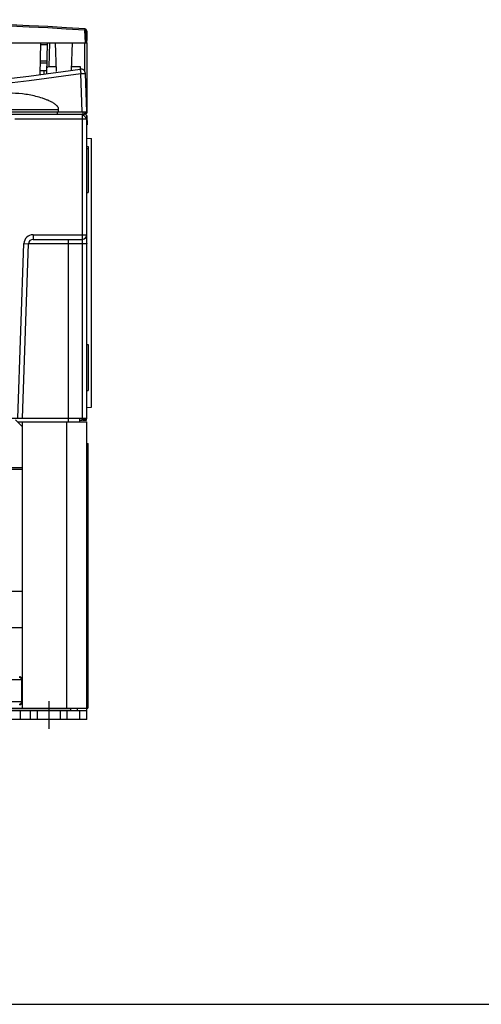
# Model space of a CAD drawing. Header units: millimetres. Extents: x 0 to 1200, y 0 to 1000.
# Tile 7 of 27: x 500 to 600, y 0 to 214. Entities that reach past the tile are written whole.
import ezdxf

# ---------------------------------------------------------------- set-up
doc = ezdxf.new("R2010")
doc.units = ezdxf.units.MM
doc.header["$LTSCALE"] = 66
doc.linetypes.add('CENTER', pattern=[0.6, 0.375, -0.075, 0.075, -0.075])
doc.layers.get('0').update_dxf_attribs({"linetype": 'CONTINUOUS'})
doc.layers.add('002_AXIS', color=7, linetype='CONTINUOUS')
doc.layers.add('00_COMPONENTS', color=7, linetype='CONTINUOUS')

msp = doc.modelspace()

# ---------------------------------------------------------------- linework, layer by layer
at = {"color": 7, "linetype": 'CONTINUOUS'}
msp.add_line((0, 0), (1200, 0), dxfattribs=at)
at = {"layer": '002_AXIS', "color": 7, "linetype": 'CENTER'}
msp.add_line((506, 65.81), (506, 59.81), dxfattribs=at)
at = {"layer": '00_COMPONENTS', "color": 9, "linetype": 'CONTINUOUS'}
for p, q in [((513.95, 208.81), (513.8, 211.55)), ((514.25, 211.33), (514.1, 211.33)), ((505.65, 208.35), (504.24, 208.35)), ((506.16, 208.81), (506.02, 203.56)), ((513.75, 208.81), (513.75, 202.62)), ((505.55, 204.35), (504.17, 204.35)), ((513.23, 193.81), (512.94, 202.13)), ((486.39, 194.31), (508.11, 194.31)), ((513.25, 193.31), (513.25, 127.31)), ((498.62, 192.31), (514.25, 192.31)), ((502.57, 167.11), (514.25, 167.11)), ((502.57, 167.11), (502.57, 166.11)), ((499.25, 127.31), (500.57, 165.18)), ((500.57, 165.18), (501.57, 165.14)), ((513.25, 165.14), (501.57, 165.14)), ((510.25, 126.51), (510.25, 166.11)), ((509.9, 64.31), (509.9, 126.51)), ((496.78, 81.81), (500.25, 81.81)), ((500.07, 70.5), (500.15, 70.58)), ((496.04, 70.5), (500.07, 70.5)), ((500.07, 70.5), (500.07, 65.66)), ((500.07, 65.66), (495.1, 65.66)), ((496.15, 64.25), (510.75, 64.25)), ((500.07, 65.66), (500.15, 65.58)), ((499.75, 63.81), (499.75, 61.81)), ((502, 61.81), (502, 63.81)), ((510, 61.81), (510, 63.81)), ((512.75, 61.81), (512.75, 63.81))]:
    msp.add_line(p, q, dxfattribs=at)
at = {"layer": '00_COMPONENTS', "color": 7, "linetype": 'CONTINUOUS'}
for p, q in [((514.25, 208.81), (514.1, 211.55)), ((514.25, 211.31), (514.25, 211.33)), ((514.25, 211.31), (514.25, 209.31)), ((486.25, 208.81), (514.25, 208.81)), ((504.13, 201.87), (504.25, 208.81)), ((505.66, 208.81), (505.49, 202.07)), ((507.36, 208.81), (507.58, 202.55)), ((511.03, 208.81), (510.83, 202.88)), ((514.25, 208.81), (514.25, 193.51)), ((505.56, 204.81), (504.18, 204.81)), ((507.55, 203.56), (506.02, 203.56)), ((512.85, 203.56), (510.85, 203.56)), ((512.86, 203.09), (512.85, 203.56)), ((504.14, 202.81), (505.5, 202.81)), ((505.01, 202), (504.99, 202.81)), ((514.23, 193.81), (513.94, 202.13)), ((391.73, 193.81), (514.23, 193.81)), ((393.05, 193.31), (513.71, 193.31)), ((507.87, 193.31), (507.87, 193.81)), ((513.45, 193.31), (513.46, 193.81)), ((513.75, 193.51), (513.75, 193.29)), ((513.75, 193.51), (514.25, 193.51)), ((514.15, 193.01), (514.25, 193.01)), ((514.25, 193.01), (514.35, 191.01)), ((514.25, 127.1), (514.25, 192.77)), ((514.35, 191.01), (514.25, 191.01)), ((514.25, 188.07), (515.25, 187.99)), ((514.25, 186.31), (514.55, 186.3)), ((514.55, 186.3), (514.55, 176.31)), ((515.25, 129.69), (515.25, 187.99)), ((514.25, 185.81), (514.55, 185.81)), ((514.25, 176.31), (514.55, 176.31)), ((500.25, 127.31), (501.57, 165.14)), ((502.57, 166.11), (513.25, 166.11)), ((514.25, 143.31), (514.55, 143.3)), ((514.55, 143.3), (514.55, 133.31)), ((514.25, 133.31), (514.55, 133.31)), ((514.25, 129.6), (515.25, 129.69)), ((486.68, 127.31), (514.25, 127.31)), ((498.75, 126.91), (500.25, 125.41)), ((499.15, 126.51), (514.25, 126.51)), ((500.25, 64.31), (500.25, 126.51)), ((512.75, 126.51), (512.73, 127.31)), ((512.74, 126.85), (513.22, 126.85)), ((513.22, 126.85), (513.22, 127.31)), ((513.42, 126.81), (513.22, 126.85)), ((513.42, 127.31), (513.42, 126.81)), ((513.42, 126.81), (514.15, 126.81)), ((513.55, 127.31), (513.55, 127.09)), ((513.55, 127.09), (514.25, 127.1)), ((514.15, 126.81), (514.15, 127.1)), ((514.25, 61.81), (514.25, 126.51)), ((514.25, 121.81), (514.55, 121.8)), ((514.55, 116.31), (514.55, 121.8)), ((500.25, 116.5), (398.25, 116.5)), ((500.25, 116.11), (495.98, 116.11)), ((514.25, 116.31), (514.55, 116.31)), ((514.45, 116.31), (514.45, 64.31)), ((496.66, 89.74), (500.25, 89.74)), ((499.9, 71.07), (500.14, 70.84)), ((500.15, 65.58), (500.15, 70.58)), ((497.91, 64.31), (514.45, 64.31)), ((500.14, 65.33), (499.9, 65.09)), ((512.23, 63.81), (512.23, 64.31)), ((503.5, 61.81), (503.5, 63.81)), ((508.5, 61.81), (508.5, 63.81)), ((514.25, 61.81), (384.25, 61.81))]:
    msp.add_line(p, q, dxfattribs=at)
at = {"layer": '00_COMPONENTS', "color": 3, "linetype": 'CONTINUOUS'}
for p, q in [((510.75, 63.81), (510.75, 64.31)), ((496.15, 63.81), (514.25, 63.81))]:
    msp.add_line(p, q, dxfattribs=at)
at = {"layer": '00_COMPONENTS', "color": 7, "linetype": 'CONTINUOUS'}
for centre, radius, start, end in [((449.25, -843.44), 1057.25, 86.49829, 93.50171), ((513.8, 211.53), 0.3, 3, 86.4983), ((513.75, 211.31), 0.5, 3, 49.683), ((449.25, 623.31), 425, 262.3977, 278.5987), ((512.94, 202.1), 1, 2, 98.5987), ((513.71, 192.77), 0.54, 0, 90), ((513.25, 167.11), 1, 270, 360), ((502.57, 165.11), 1, 90, 178)]:
    msp.add_arc(centre, radius, start, end, dxfattribs=at)
at = {"layer": '00_COMPONENTS', "color": 9, "linetype": 'CONTINUOUS'}
for centre, radius, start, end in [((449.25, -843.43), 1056.95, 86.49829, 93.50171), ((449.25, 623.35), 426, 262.3977, 278.5987), ((502.57, 165.11), 2, 90, 178), ((499.57, 70.5), 0.501, 0.1956, 89.8044), ((499.57, 65.66), 0.501, 270.1956, 359.8044)]:
    msp.add_arc(centre, radius, start, end, dxfattribs=at)
at = {"layer": '00_COMPONENTS', "color": 7, "linetype": 'CONTINUOUS'}
for centre, major_axis, ratio, start_param, end_param in [((506.02, 203.37), (0.5, 0.002), 0.36157, 1.560429, 3.130769), ((497.25, 995.12), (0, 859.09), 0.034921, -2.772767, -2.771156), ((500.02, 70.96), (0.625, -0.077), 0.157973, 1.786397, 2.232058), ((500.02, 70.96), (-0.077, 0.625), 0.157973, -2.232058, -1.786397), ((500.02, 65.21), (0.625, 0.077), 0.157973, -2.232058, -1.786397), ((500.02, 65.21), (0.077, 0.625), 0.157973, -1.355195, -0.909535)]:
    msp.add_ellipse(centre, major_axis=major_axis, ratio=ratio, start_param=start_param, end_param=end_param, dxfattribs=at)
at = {"layer": '00_COMPONENTS', "color": 9, "linetype": 'CONTINUOUS'}
for points, knots in [([(513.82, 211.83), (513.82, 211.83), (513.82, 211.82), (513.82, 211.81), (513.82, 211.78), (513.82, 211.73), (513.81, 211.65), (513.81, 211.59), (513.8, 211.55)], [0, 0, 0, 0, 0.019015, 0.075147, 0.166633, 0.289887, 0.613534, 1, 1, 1, 1]), ([(513.8, 211.55), (513.84, 211.55), (513.91, 211.55), (514, 211.56), (514.05, 211.56), (514.08, 211.55), (514.09, 211.55), (514.1, 211.55), (514.1, 211.55)], [0, 0, 0, 0, 0.381276, 0.704472, 0.828418, 0.920899, 0.978307, 1, 1, 1, 1]), ([(512.79, 203.08), (512.79, 203.08), (512.79, 203.07), (512.79, 203.06), (512.8, 203.04), (512.81, 202.99), (512.82, 202.91), (512.84, 202.8), (512.86, 202.66), (512.88, 202.49), (512.91, 202.32), (512.93, 202.19), (512.94, 202.13)], [0, 0, 0, 0, 0.004866, 0.019167, 0.042822, 0.07562, 0.167326, 0.291006, 0.441998, 0.614813, 0.803309, 1, 1, 1, 1]), ([(512.94, 202.13), (513.07, 202.13), (513.25, 202.14), (513.49, 202.14), (513.64, 202.14), (513.76, 202.14), (513.84, 202.14), (513.89, 202.14), (513.92, 202.14), (513.93, 202.13), (513.94, 202.13), (513.94, 202.13)], [0, 0, 0, 0, 0.38196, 0.554451, 0.705643, 0.829841, 0.922205, 0.955346, 0.979338, 0.994097, 1, 1, 1, 1]), ([(513.25, 193.31), (513.25, 193.31), (513.26, 193.3), (513.28, 193.28), (513.31, 193.25), (513.33, 193.23)], [0, 0, 0, 0, 0.083253, 0.273471, 1, 1, 1, 1]), ([(513.33, 193.23), (513.41, 193.15), (513.54, 193.02), (513.73, 192.84), (513.88, 192.68), (514.01, 192.56), (514.09, 192.47), (514.15, 192.42), (514.19, 192.37), (514.22, 192.34), (514.23, 192.32), (514.25, 192.31), (514.25, 192.31)], [0, 0, 0, 0, 0.263558, 0.432894, 0.604882, 0.761936, 0.829741, 0.887921, 0.935122, 0.970184, 0.992093, 1, 1, 1, 1]), ([(514.25, 165.18), (514.25, 165.17), (514.24, 165.17), (514.22, 165.17), (514.16, 165.16), (514.07, 165.16), (513.95, 165.15), (513.8, 165.15), (513.56, 165.14), (513.38, 165.14), (513.25, 165.14)], [0, 0, 0, 0, 0.005905, 0.020668, 0.077808, 0.170198, 0.294422, 0.445633, 0.618127, 1, 1, 1, 1])]:
    msp.add_open_spline(points, degree=3, knots=knots, dxfattribs=at)
at = {"layer": '00_COMPONENTS', "color": 7, "linetype": 'CONTINUOUS'}
for points, knots in [([(508.11, 194.31), (508.12, 194.43), (508.08, 194.69), (507.87, 195), (507.61, 195.27), (507.22, 195.58), (506.68, 195.9), (506.01, 196.23), (505.31, 196.51), (504.37, 196.84), (502.7, 197.31), (500.24, 197.74), (497.25, 197.91), (494.26, 197.74), (491.8, 197.31), (490.12, 196.84), (489.18, 196.51), (488.49, 196.23), (487.82, 195.9), (487.28, 195.58), (486.89, 195.27), (486.62, 195), (486.42, 194.69), (486.38, 194.43), (486.39, 194.31)], [0, 0, 0, 0, 0.015582, 0.031212, 0.04684, 0.062471, 0.093719, 0.124977, 0.156238, 0.1875, 0.250015, 0.374998, 0.499999, 0.625001, 0.749985, 0.8125, 0.843762, 0.875023, 0.906281, 0.937529, 0.95316, 0.968788, 0.984418, 1, 1, 1, 1]), ([(514.25, 193.68), (514.25, 193.69), (514.24, 193.74), (514.2, 193.79), (514.17, 193.81)], [0, 0, 0, 0, 0.21385, 1, 1, 1, 1])]:
    msp.add_open_spline(points, degree=3, knots=knots, dxfattribs=at)

doc.saveas('drawing.dxf')
